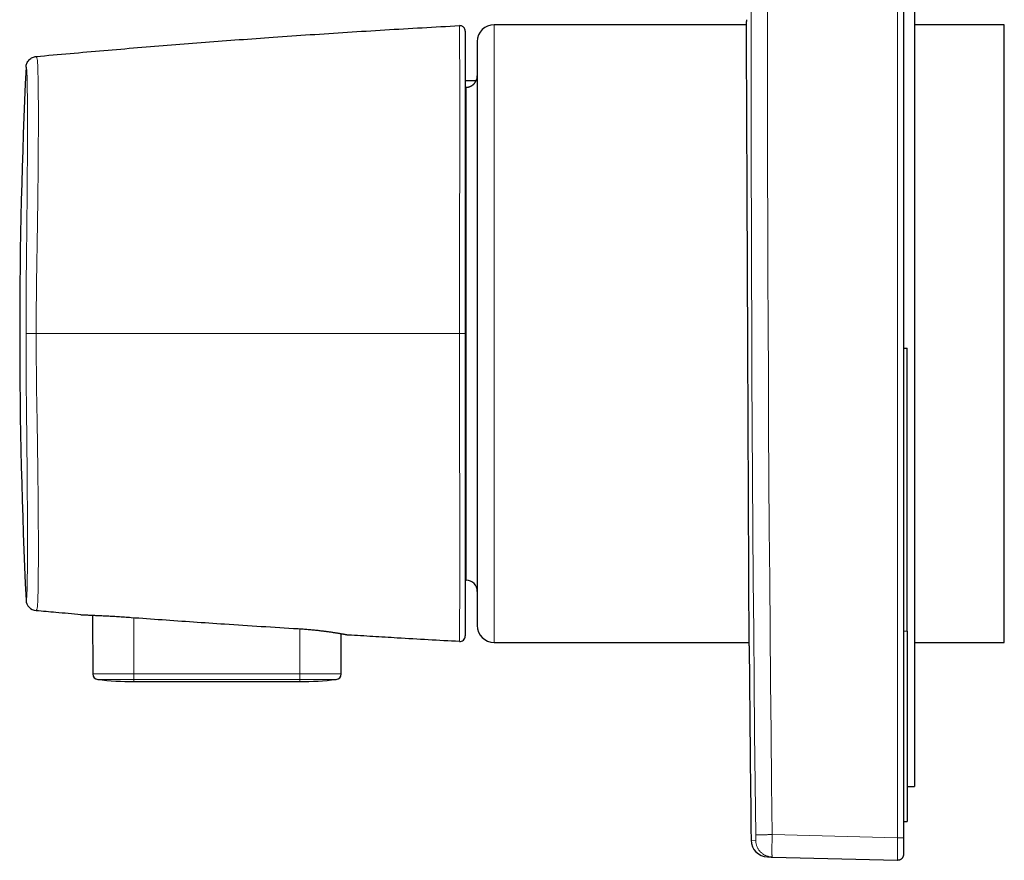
# Model space of a CAD drawing. Header units: millimetres. Extents: x 8 to 617, y 12 to 547.
# Tile 1 of 21: x 27 to 115, y 397 to 472. Entities that reach past the tile are written whole.
import ezdxf

# ---------------------------------------------------------------- set-up
doc = ezdxf.new("R2010")
doc.units = ezdxf.units.MM

msp = doc.modelspace()

# ---------------------------------------------------------------- linework, layer by layer
at = {"color": 252, "linetype": 'Continuous', "lineweight": 0}
for p, q in [((105.543, 544.614), (105.543, 398.639)), ((69.556, 471.177), (69.556, 416.077)), ((67.056, 465.599), (67.056, 421.627)), ((28.716, 443.627), (27.809, 443.627)), ((37.436, 413.261), (37.436, 418.29)), ((52.074, 417.305), (52.074, 417.306)), ((52.236, 413.261), (52.236, 417.295)), ((106.056, 417.09), (106.406, 417.09)), ((33.761, 413.261), (37.436, 413.261)), ((37.436, 412.765), (34.207, 412.765)), ((37.436, 413.261), (52.236, 413.261)), ((37.436, 412.765), (37.436, 413.261)), ((52.236, 412.765), (37.436, 412.765)), ((37.436, 412.591), (37.436, 412.765)), ((52.236, 413.261), (55.912, 413.261)), ((52.236, 413.261), (52.236, 412.765)), ((55.465, 412.765), (52.236, 412.765)), ((52.236, 412.765), (52.236, 412.591)), ((94.349, 398.932), (105.543, 398.639)), ((92.475, 398.426), (92.888, 398.415)), ((94.041, 396.942), (94.06, 396.941))]:
    msp.add_line(p, q, dxfattribs=at)
at = {"color": 7, "linetype": 'Continuous', "lineweight": 30}
for p, q in [((106.056, 544.614), (106.056, 398.639)), ((107.056, 540.877), (107.056, 403.229)), ((66.46, 471.082), (66.459, 471.098)), ((92.058, 471.177), (69.556, 471.177)), ((115.056, 471.177), (107.056, 471.177)), ((115.056, 416.077), (115.056, 471.177)), ((68.056, 469.677), (68.056, 417.577)), ((67.949, 466.177), (66.986, 466.177)), ((66.986, 465.599), (67.056, 465.599)), ((106.056, 442.326), (106.406, 442.326)), ((106.406, 417.09), (106.406, 442.326)), ((66.986, 421.627), (67.056, 421.627)), ((33.743, 418.505), (33.761, 413.261)), ((55.912, 413.261), (55.924, 416.858)), ((56.539, 416.744), (56.562, 416.738)), ((56.55, 416.741), (56.562, 416.738)), ((106.406, 417.09), (106.406, 400.09)), ((66.459, 416.155), (66.46, 416.177)), ((69.556, 416.077), (92.299, 416.077)), ((107.056, 416.077), (115.056, 416.077)), ((37.436, 412.591), (52.236, 412.591)), ((106.406, 403.229), (107.056, 403.229)), ((106.056, 400.09), (106.406, 400.09)), ((106.056, 398.639), (106.056, 397.14)), ((93.936, 396.944), (94.349, 396.933)), ((94.041, 396.941), (94.044, 396.941)), ((94.349, 396.933), (94.06, 396.941)), ((94.329, 396.934), (94.349, 396.933)), ((94.349, 396.933), (105.543, 396.64)), ((105.543, 396.641), (105.556, 396.64))]:
    msp.add_line(p, q, dxfattribs=at)
at = {"color": 252, "linetype": 'Continuous', "lineweight": 0, "flags": 128}
for points in [[(92.888, 398.915), (92.838, 403.46), (92.791, 408.004), (92.748, 412.548), (92.707, 417.093), (92.67, 421.637), (92.636, 426.182), (92.606, 430.726), (92.578, 435.27), (92.554, 439.815), (92.533, 444.359), (92.515, 448.904), (92.501, 453.448), (92.489, 457.993), (92.481, 462.537), (92.476, 467.082), (92.475, 471.627), (92.476, 476.171)], [(94.349, 398.932), (94.299, 403.476), (94.252, 408.019), (94.208, 412.562), (94.168, 417.105), (94.131, 421.649), (94.097, 426.192), (94.066, 430.736), (94.039, 435.279), (94.015, 439.822), (93.994, 444.366), (93.976, 448.909), (93.961, 453.453), (93.95, 457.996), (93.942, 462.54), (93.937, 467.083), (93.936, 471.627), (93.937, 476.17)], [(66.986, 443.627), (66.985, 443.627), (66.98, 443.627), (66.971, 443.627), (66.96, 443.627), (66.946, 443.627), (66.928, 443.627), (66.908, 443.627), (66.884, 443.627), (66.858, 443.627), (66.83, 443.627), (66.8, 443.627), (66.767, 443.627), (66.732, 443.627), (66.696, 443.627), (66.659, 443.627), (66.62, 443.627), (66.581, 443.627), (66.54, 443.627), (66.5, 443.627), (66.459, 443.627)]]:
    msp.add_lwpolyline(points, dxfattribs=at)
at = {"color": 7, "linetype": 'Continuous', "lineweight": 30, "flags": 128}
msp.add_lwpolyline([(92.056, 471.627), (92.056, 471.608), (92.056, 471.589), (92.056, 471.57), (92.056, 471.551), (92.056, 471.532), (92.056, 471.514), (92.056, 471.495), (92.056, 471.476)], dxfattribs=at)
at = {"color": 7, "linetype": 'Continuous', "lineweight": 30}
for centre, radius, start, end in [((69.556, 469.677), 1.5, 90, 180), ((527.244, 443.627), 500, 177.27522, 182.72478), ((67.056, 466.627), 1, 333.21382, 0), ((67.056, 420.627), 1, 0, 90), ((28.808, 419.905), 1, 182.72478, 264.74212), ((69.556, 417.577), 1.5, 180, 270), ((66.486, 416.654), 0.5, 266.91051, 0), ((6492.056, 471.627), 6400, 180.4999934, 180.6553373), ((34.261, 413.262), 0.5, 180.2, 263.82084), ((37.436, 442.591), 30, 263.82084, 270), ((52.236, 442.591), 30, 270, 276.17916), ((55.412, 413.262), 0.5, 276.17916, 359.8), ((93.975, 398.443), 1.5, 180.65534, 268.50003), ((105.556, 397.14), 0.5, 268.5, 271.74335)]:
    msp.add_arc(centre, radius, start, end, dxfattribs=at)
for points, knots in [([(28.716, 468.344), (29.721, 468.436), (31.731, 468.619), (34.748, 468.882), (37.765, 469.137), (40.782, 469.382), (43.801, 469.619), (46.82, 469.846), (49.94, 470.071), (53.162, 470.294), (56.485, 470.512), (59.809, 470.719), (63.134, 470.916), (65.351, 471.037), (66.459, 471.098)], [0, 0, 0, 0, 0.08, 0.16, 0.24, 0.32, 0.4, 0.48, 0.56, 0.648, 0.736, 0.824, 0.912, 1, 1, 1, 1]), ([(66.986, 470.599), (66.979, 470.664), (66.968, 470.764), (66.902, 470.883), (66.833, 470.965), (66.748, 471.029), (66.625, 471.089), (66.524, 471.095), (66.459, 471.098)], [0, 0, 0, 0, 0.238697, 0.367872, 0.5, 0.632128, 0.761303, 1, 1, 1, 1]), ([(92.3, 415.778), (92.3, 415.777), (92.3, 415.777), (92.3, 415.787), (92.3, 415.81), (92.3, 415.845), (92.299, 415.892), (92.299, 415.95), (92.299, 416.021), (92.299, 416.104), (92.298, 416.198), (92.298, 416.305), (92.297, 416.415), (92.297, 416.525), (92.296, 416.633), (92.296, 416.748), (92.295, 416.87), (92.295, 416.999), (92.294, 417.136), (92.293, 417.28), (92.293, 417.444), (92.292, 417.631), (92.291, 417.843), (92.29, 418.066), (92.289, 418.3), (92.288, 418.545), (92.287, 418.801), (92.286, 419.068), (92.284, 419.346), (92.283, 419.635), (92.282, 419.913), (92.281, 420.176), (92.28, 420.424), (92.279, 420.677), (92.277, 420.937), (92.276, 421.203), (92.275, 421.476), (92.274, 421.754), (92.272, 422.064), (92.271, 422.405), (92.269, 422.782), (92.268, 423.168), (92.266, 423.563), (92.264, 423.967), (92.262, 424.38), (92.26, 424.802), (92.259, 425.232), (92.257, 425.671), (92.255, 426.085), (92.253, 426.472), (92.252, 426.831), (92.25, 427.194), (92.248, 427.562), (92.247, 427.935), (92.245, 428.313), (92.243, 428.694), (92.242, 429.114), (92.24, 429.574), (92.237, 430.074), (92.235, 430.58), (92.233, 431.092), (92.231, 431.611), (92.228, 432.134), (92.226, 432.662), (92.224, 433.195), (92.221, 433.732), (92.219, 434.235), (92.217, 434.702), (92.215, 435.132), (92.213, 435.564), (92.211, 435.999), (92.21, 436.436), (92.208, 436.876), (92.206, 437.318), (92.204, 437.773), (92.202, 438.24), (92.2, 438.721), (92.197, 439.203), (92.195, 439.687), (92.193, 440.172), (92.191, 440.658), (92.189, 441.144), (92.187, 441.635), (92.185, 442.13), (92.182, 442.628), (92.18, 443.127), (92.178, 443.652), (92.176, 444.202), (92.173, 444.778), (92.171, 445.353), (92.168, 445.929), (92.166, 446.504), (92.163, 447.077), (92.16, 447.649), (92.158, 448.219), (92.156, 448.787), (92.153, 449.295), (92.151, 449.742), (92.15, 450.13), (92.148, 450.516), (92.146, 450.902), (92.145, 451.286), (92.143, 451.64), (92.142, 451.964), (92.14, 452.259), (92.139, 452.553), (92.137, 452.929), (92.135, 453.387), (92.133, 453.924), (92.131, 454.457), (92.128, 454.987), (92.126, 455.512), (92.124, 456.031), (92.122, 456.545), (92.119, 457.053), (92.117, 457.556), (92.115, 458.001), (92.113, 458.391), (92.112, 458.727), (92.111, 459.06), (92.109, 459.39), (92.108, 459.717), (92.106, 460.017), (92.105, 460.29), (92.104, 460.537), (92.103, 460.782), (92.102, 461.094), (92.1, 461.471), (92.098, 461.909), (92.096, 462.34), (92.094, 462.764), (92.093, 463.179), (92.091, 463.586), (92.089, 463.984), (92.087, 464.373), (92.086, 464.754), (92.084, 465.099), (92.083, 465.41), (92.082, 465.689), (92.08, 465.962), (92.079, 466.23), (92.078, 466.492), (92.077, 466.749), (92.076, 466.999), (92.075, 467.265), (92.073, 467.544), (92.072, 467.834), (92.071, 468.114), (92.07, 468.383), (92.069, 468.643), (92.068, 468.891), (92.067, 469.128), (92.066, 469.355), (92.065, 469.57), (92.064, 469.76), (92.063, 469.926), (92.062, 470.072), (92.062, 470.21), (92.061, 470.342), (92.061, 470.467), (92.06, 470.585), (92.06, 470.695), (92.059, 470.803), (92.059, 470.908), (92.058, 471.007), (92.058, 471.097), (92.058, 471.177), (92.057, 471.248), (92.057, 471.31), (92.057, 471.362), (92.057, 471.404), (92.056, 471.438), (92.056, 471.461), (92.056, 471.475), (92.056, 471.476), (92.056, 471.476)], [0, 0, 0, 0, 0.002916, 0.00948, 0.016045, 0.02262, 0.029196, 0.035789, 0.042382, 0.048975, 0.055593, 0.062212, 0.068831, 0.074003, 0.079177, 0.08435, 0.089523, 0.094717, 0.099913, 0.105108, 0.110303, 0.116867, 0.123431, 0.130007, 0.136582, 0.143175, 0.149768, 0.156361, 0.16298, 0.169599, 0.176217, 0.18139, 0.186563, 0.191736, 0.196909, 0.202104, 0.207299, 0.212494, 0.217689, 0.224253, 0.230818, 0.237393, 0.243969, 0.250562, 0.257155, 0.263748, 0.270366, 0.276985, 0.283604, 0.288776, 0.29395, 0.299123, 0.304296, 0.309491, 0.314686, 0.319881, 0.325076, 0.331654, 0.338232, 0.34481, 0.351413, 0.358017, 0.364621, 0.371208, 0.377795, 0.384393, 0.390991, 0.396164, 0.401338, 0.406511, 0.411684, 0.416878, 0.422074, 0.427269, 0.432464, 0.438051, 0.443638, 0.449232, 0.454826, 0.460413, 0.466, 0.471594, 0.477188, 0.482888, 0.488587, 0.494294, 0.500001, 0.506579, 0.513157, 0.519735, 0.526338, 0.532943, 0.539546, 0.546133, 0.55272, 0.559318, 0.565917, 0.570466, 0.575016, 0.579565, 0.584122, 0.58868, 0.593238, 0.596775, 0.600312, 0.603851, 0.60739, 0.613968, 0.620547, 0.627124, 0.633728, 0.640332, 0.646935, 0.653522, 0.660109, 0.666708, 0.673306, 0.677855, 0.682405, 0.686954, 0.691512, 0.69607, 0.700627, 0.704164, 0.707702, 0.71124, 0.714779, 0.721357, 0.727936, 0.734514, 0.741117, 0.747721, 0.754324, 0.760911, 0.767498, 0.774097, 0.780695, 0.785868, 0.791041, 0.796215, 0.801388, 0.806582, 0.811778, 0.816973, 0.822168, 0.828746, 0.835324, 0.841902, 0.848505, 0.855109, 0.861713, 0.8683, 0.874887, 0.881485, 0.888083, 0.893256, 0.898429, 0.903603, 0.908775, 0.91397, 0.919166, 0.924361, 0.929556, 0.935456, 0.941356, 0.947264, 0.953172, 0.959072, 0.964973, 0.970881, 0.976789, 0.982822, 0.988854, 0.994896, 1, 1, 1, 1]), ([(66.986, 470.599), (66.986, 470.598), (66.986, 470.596), (66.986, 470.58), (66.986, 470.555), (66.986, 470.519), (66.986, 470.474), (66.986, 470.418), (66.986, 470.353), (66.986, 470.276), (66.986, 470.188), (66.986, 470.087), (66.986, 469.976), (66.986, 469.855), (66.986, 469.723), (66.986, 469.58), (66.986, 469.427), (66.986, 469.264), (66.986, 469.09), (66.986, 468.906), (66.986, 468.712), (66.986, 468.512), (66.986, 468.305), (66.986, 468.094), (66.986, 467.873), (66.986, 467.644), (66.986, 467.4), (66.986, 467.143), (66.986, 466.87), (66.986, 466.588), (66.986, 466.297), (66.986, 465.997), (66.986, 465.693), (66.986, 465.386), (66.986, 465.078), (66.986, 464.762), (66.986, 464.439), (66.986, 464.108), (66.986, 463.77), (66.986, 463.424), (66.986, 463.072), (66.986, 462.712), (66.986, 462.348), (66.986, 461.979), (66.986, 461.606), (66.986, 461.226), (66.986, 460.83), (66.986, 460.416), (66.986, 459.985), (66.986, 459.548), (66.986, 459.104), (66.986, 458.653), (66.986, 458.205), (66.986, 457.76), (66.986, 457.319), (66.986, 456.872), (66.986, 456.421), (66.986, 455.965), (66.986, 455.504), (66.986, 455.039), (66.986, 454.569), (66.986, 454.096), (66.986, 453.622), (66.986, 453.147), (66.986, 452.672), (66.986, 452.194), (66.986, 451.711), (66.986, 451.222), (66.986, 450.728), (66.986, 450.231), (66.986, 449.732), (66.986, 449.234), (66.986, 448.736), (66.986, 448.239), (66.986, 447.741), (66.986, 447.237), (66.986, 446.729), (66.986, 446.215), (66.986, 445.7), (66.986, 445.183), (66.986, 444.665), (66.986, 444.146), (66.986, 443.8), (66.986, 443.627)], [0, 0, 0, 0, 0.012397, 0.024787, 0.037169, 0.049545, 0.061913, 0.074275, 0.086628, 0.098975, 0.1119, 0.124817, 0.137725, 0.150623, 0.163512, 0.17639, 0.189258, 0.202115, 0.214962, 0.227797, 0.240621, 0.253435, 0.26552, 0.277617, 0.289723, 0.301838, 0.313961, 0.326826, 0.339697, 0.352572, 0.365452, 0.378333, 0.391216, 0.403361, 0.415506, 0.427647, 0.439784, 0.451917, 0.464044, 0.476164, 0.488276, 0.500379, 0.51248, 0.524368, 0.53626, 0.548155, 0.560053, 0.572906, 0.585762, 0.598621, 0.611484, 0.624351, 0.63722, 0.649356, 0.661495, 0.673636, 0.685779, 0.697924, 0.710072, 0.722221, 0.734372, 0.746526, 0.758678, 0.770603, 0.782518, 0.794425, 0.806327, 0.81844, 0.83055, 0.842658, 0.854767, 0.866877, 0.878775, 0.890677, 0.902586, 0.914503, 0.926673, 0.938855, 0.951051, 0.963261, 0.975488, 0.987734, 1, 1, 1, 1]), ([(27.809, 467.396), (27.814, 467.452), (27.826, 467.567), (27.881, 467.736), (27.965, 467.898), (28.081, 468.044), (28.222, 468.166), (28.38, 468.258), (28.546, 468.32), (28.66, 468.336), (28.716, 468.344)], [0, 0, 0, 0, 0.117961, 0.241755, 0.369768, 0.5, 0.630232, 0.758245, 0.882039, 1, 1, 1, 1]), ([(67.056, 465.599), (67.08, 465.599), (67.126, 465.6), (67.193, 465.608), (67.257, 465.619), (67.324, 465.636), (67.389, 465.657), (67.453, 465.683), (67.504, 465.708), (67.551, 465.735), (67.595, 465.762), (67.64, 465.794), (67.685, 465.83), (67.727, 465.868), (67.766, 465.907), (67.799, 465.944), (67.826, 465.977), (67.85, 466.008), (67.872, 466.04), (67.892, 466.071), (67.908, 466.099), (67.922, 466.124), (67.934, 466.145), (67.942, 466.162), (67.947, 466.172), (67.95, 466.177), (67.949, 466.176), (67.949, 466.176)], [0, 0, 0, 0, 0.039532, 0.079378, 0.114846, 0.150541, 0.196982, 0.234591, 0.272474, 0.301118, 0.333455, 0.370674, 0.408143, 0.450674, 0.492688, 0.535003, 0.570336, 0.605821, 0.64899, 0.692396, 0.736493, 0.780807, 0.831365, 0.882218, 0.933966, 0.986012, 1, 1, 1, 1]), ([(66.986, 443.627), (66.986, 443.452), (66.986, 443.102), (66.986, 442.578), (66.986, 442.054), (66.986, 441.531), (66.986, 441.01), (66.986, 440.489), (66.986, 439.971), (66.986, 439.445), (66.986, 438.913), (66.986, 438.376), (66.986, 437.841), (66.986, 437.308), (66.986, 436.779), (66.986, 436.253), (66.986, 435.73), (66.986, 435.21), (66.986, 434.695), (66.986, 434.183), (66.986, 433.676), (66.986, 433.183), (66.986, 432.703), (66.986, 432.236), (66.986, 431.773), (66.986, 431.314), (66.986, 430.851), (66.986, 430.382), (66.986, 429.91), (66.986, 429.443), (66.986, 428.981), (66.986, 428.526), (66.986, 428.085), (66.986, 427.659), (66.986, 427.246), (66.986, 426.84), (66.986, 426.44), (66.986, 426.047), (66.986, 425.66), (66.986, 425.279), (66.986, 424.906), (66.986, 424.54), (66.986, 424.183), (66.986, 423.835), (66.986, 423.495), (66.986, 423.162), (66.986, 422.827), (66.986, 422.492), (66.986, 422.156), (66.986, 421.829), (66.986, 421.51), (66.986, 421.201), (66.986, 420.906), (66.986, 420.626), (66.986, 420.36), (66.986, 420.102), (66.986, 419.854), (66.986, 419.614), (66.986, 419.383), (66.986, 419.162), (66.986, 418.95), (66.986, 418.748), (66.986, 418.556), (66.986, 418.374), (66.986, 418.203), (66.986, 418.04), (66.986, 417.884), (66.986, 417.737), (66.986, 417.599), (66.986, 417.469), (66.986, 417.349), (66.986, 417.239), (66.986, 417.139), (66.986, 417.048), (66.986, 416.967), (66.986, 416.894), (66.986, 416.831), (66.986, 416.777), (66.986, 416.732), (66.986, 416.697), (66.986, 416.673), (66.986, 416.657), (66.986, 416.655), (66.986, 416.654)], [0, 0, 0, 0, 0.012378, 0.02475, 0.037114, 0.049471, 0.061821, 0.074164, 0.0865, 0.098828, 0.111735, 0.124632, 0.137521, 0.1504, 0.16327, 0.176129, 0.188978, 0.201816, 0.214644, 0.22746, 0.240265, 0.253059, 0.265126, 0.277205, 0.289293, 0.30139, 0.313495, 0.326341, 0.339193, 0.35205, 0.36491, 0.377773, 0.390637, 0.402764, 0.414891, 0.427014, 0.439133, 0.451248, 0.463356, 0.475458, 0.487551, 0.499636, 0.511728, 0.523626, 0.535544, 0.547478, 0.559427, 0.572345, 0.585274, 0.598212, 0.611156, 0.624101, 0.637046, 0.649248, 0.661444, 0.673631, 0.685807, 0.697969, 0.710114, 0.722241, 0.734347, 0.746429, 0.758495, 0.770352, 0.782219, 0.794094, 0.805978, 0.818086, 0.830204, 0.842329, 0.854463, 0.866606, 0.878539, 0.890481, 0.902429, 0.914386, 0.926593, 0.938809, 0.951032, 0.963262, 0.975501, 0.987746, 1, 1, 1, 1]), ([(32.696, 418.551), (31.953, 418.617), (30.626, 418.734), (29.3, 418.856), (28.716, 418.909)], [0, 0, 0, 0, 0.56, 1, 1, 1, 1]), ([(32.696, 418.551), (32.704, 418.551), (32.719, 418.55), (32.841, 418.545), (33.03, 418.537), (33.29, 418.525), (33.613, 418.511), (33.998, 418.493), (34.439, 418.472), (34.927, 418.448), (35.453, 418.42), (36.008, 418.388), (36.584, 418.352), (36.975, 418.324), (37.172, 418.31)], [0, 0, 0, 0, 0.0833582, 0.1667543, 0.2501899, 0.3335845, 0.416851, 0.4999717, 0.5830313, 0.6661495, 0.749384, 0.8327414, 0.9162448, 1, 1, 1, 1]), ([(37.172, 418.31), (38.098, 418.242), (39.952, 418.106), (42.734, 417.911), (45.681, 417.711), (48.794, 417.508), (50.981, 417.374), (52.074, 417.306)], [0, 0, 0, 0, 0.1866669, 0.3733336, 0.5600002, 0.7800001, 1, 1, 1, 1]), ([(52.074, 417.305), (52.149, 417.3), (52.299, 417.291), (52.522, 417.275), (52.745, 417.258), (52.966, 417.239), (53.184, 417.22), (53.4, 417.199), (53.612, 417.178), (53.813, 417.156), (54.002, 417.135), (54.181, 417.114), (54.355, 417.093), (54.524, 417.072), (54.687, 417.05), (54.845, 417.029), (54.996, 417.007), (55.142, 416.986), (55.282, 416.964), (55.418, 416.943), (55.548, 416.922), (55.671, 416.902), (55.786, 416.882), (55.893, 416.863), (55.992, 416.846), (56.082, 416.83), (56.163, 416.815), (56.24, 416.8), (56.311, 416.787), (56.374, 416.774), (56.428, 416.764), (56.473, 416.755), (56.508, 416.748), (56.532, 416.743), (56.54, 416.742), (56.543, 416.741)], [0, 0, 0, 0, 0.033352, 0.066703, 0.100062, 0.133432, 0.166813, 0.200205, 0.233599, 0.266973, 0.29684, 0.326655, 0.35641, 0.386124, 0.415826, 0.445011, 0.474239, 0.503538, 0.532942, 0.563021, 0.59327, 0.623683, 0.654172, 0.684642, 0.714454, 0.744062, 0.773374, 0.802301, 0.834593, 0.866158, 0.89702, 0.927312, 0.957174, 0.98674, 1, 1, 1, 1]), ([(56.397, 416.77), (56.408, 416.768), (56.43, 416.763), (56.457, 416.758), (56.481, 416.753), (56.501, 416.749), (56.518, 416.746), (56.533, 416.743), (56.544, 416.741), (56.554, 416.739), (56.558, 416.739), (56.56, 416.738)], [0, 0, 0, 0, 0.125129, 0.254956, 0.377147, 0.490027, 0.60433, 0.710368, 0.810257, 0.906101, 1, 1, 1, 1]), ([(66.459, 416.155), (65.535, 416.205), (63.687, 416.307), (61.114, 416.457), (58.739, 416.601), (57.288, 416.692), (56.562, 416.738)], [0, 0, 0, 0, 0.28, 0.56, 0.78, 1, 1, 1, 1]), ([(94.22, 396.937), (94.221, 396.937), (94.223, 396.937), (94.225, 396.936), (94.227, 396.936), (94.23, 396.936), (94.232, 396.936), (94.234, 396.936), (94.237, 396.936), (94.239, 396.936), (94.242, 396.936), (94.245, 396.936), (94.248, 396.936), (94.251, 396.936), (94.254, 396.936), (94.257, 396.936), (94.26, 396.936), (94.264, 396.935), (94.267, 396.935), (94.271, 396.935), (94.274, 396.935), (94.278, 396.935), (94.281, 396.935), (94.285, 396.935), (94.289, 396.935), (94.293, 396.935), (94.296, 396.935), (94.299, 396.935), (94.299, 396.935)], [0, 0, 0, 0, 0.028619, 0.058663, 0.090145, 0.123079, 0.153723, 0.185547, 0.218562, 0.25278, 0.288215, 0.324877, 0.362783, 0.401944, 0.440338, 0.479893, 0.520623, 0.562542, 0.605665, 0.650008, 0.692949, 0.737002, 0.782182, 0.828504, 0.875982, 0.924634, 0.974476, 1, 1, 1, 1]), ([(106.056, 397.14), (106.055, 397.118), (106.054, 397.073), (106.04, 397.008), (106.018, 396.945), (105.988, 396.885), (105.951, 396.83), (105.906, 396.781), (105.855, 396.737), (105.799, 396.701), (105.739, 396.673), (105.675, 396.653), (105.614, 396.641), (105.574, 396.641), (105.556, 396.641)], [0, 0, 0, 0, 0.084692, 0.169384, 0.254076, 0.338767, 0.423459, 0.508151, 0.592843, 0.677535, 0.762227, 0.846919, 0.931611, 1, 1, 1, 1])]:
    msp.add_open_spline(points, degree=3, knots=knots, dxfattribs=at)
at = {"color": 252, "linetype": 'Continuous', "lineweight": 0}
for points, knots in [([(66.459, 443.627), (66.459, 444.076), (66.46, 444.975), (66.461, 446.32), (66.463, 447.659), (66.465, 448.989), (66.468, 450.307), (66.471, 451.609), (66.474, 452.893), (66.478, 454.154), (66.481, 455.387), (66.484, 456.589), (66.486, 457.76), (66.488, 458.898), (66.49, 460.003), (66.491, 461.072), (66.492, 462.097), (66.492, 463.076), (66.492, 464.004), (66.491, 464.882), (66.49, 465.71), (66.488, 466.487), (66.486, 467.21), (66.484, 467.876), (66.481, 468.481), (66.478, 469.025), (66.474, 469.507), (66.471, 469.927), (66.468, 470.284), (66.465, 470.579), (66.463, 470.81), (66.461, 470.973), (66.46, 471.066), (66.46, 471.078), (66.46, 471.082)], [0, 0, 0, 0, 0.031718, 0.063445, 0.095179, 0.12692, 0.158669, 0.190425, 0.222191, 0.253967, 0.285674, 0.317276, 0.34885, 0.380472, 0.41224, 0.444121, 0.475994, 0.507736, 0.539339, 0.570925, 0.602569, 0.634347, 0.666209, 0.698031, 0.729781, 0.761426, 0.793052, 0.824763, 0.856543, 0.888378, 0.920252, 0.952147, 0.98405, 1, 1, 1, 1]), ([(28.716, 468.344), (28.717, 468.342), (28.72, 468.338), (28.737, 468.302), (28.766, 468.248), (28.804, 468.179), (28.834, 467.886), (28.859, 467.412), (28.877, 466.804), (28.892, 466.042), (28.902, 465.132), (28.909, 464.083), (28.911, 462.902), (28.909, 461.602), (28.902, 460.194), (28.89, 458.441), (28.869, 456.304), (28.838, 453.935), (28.803, 451.692), (28.765, 449.64), (28.737, 447.626), (28.72, 445.628), (28.717, 444.294), (28.716, 443.627)], [0, 0, 0, 0, 0.048747, 0.097491, 0.146103, 0.196021, 0.246715, 0.288907, 0.331208, 0.373586, 0.416001, 0.458411, 0.500794, 0.543063, 0.585295, 0.627733, 0.691156, 0.754519, 0.805585, 0.855123, 0.903289, 0.951637, 1, 1, 1, 1]), ([(27.809, 443.627), (27.809, 444.041), (27.81, 444.87), (27.814, 446.113), (27.821, 447.36), (27.83, 448.554), (27.842, 449.803), (27.857, 451.148), (27.873, 452.444), (27.888, 453.814), (27.901, 455.201), (27.914, 456.77), (27.924, 458.271), (27.931, 459.69), (27.936, 461.013), (27.937, 462.231), (27.936, 463.339), (27.931, 464.329), (27.925, 465.147), (27.916, 465.805), (27.908, 466.195), (27.903, 466.423), (27.899, 466.534), (27.896, 466.636), (27.893, 466.732), (27.889, 466.819), (27.886, 466.902), (27.881, 466.984), (27.875, 467.07), (27.867, 467.157), (27.858, 467.223), (27.848, 467.27), (27.84, 467.3), (27.832, 467.32), (27.815, 467.376), (27.812, 467.387), (27.809, 467.396)], [0, 0, 0, 0, 0.031184, 0.062307, 0.093504, 0.124908, 0.152156, 0.187452, 0.226117, 0.249978, 0.29188, 0.333699, 0.375387, 0.416896, 0.458184, 0.499205, 0.540264, 0.581597, 0.623161, 0.658223, 0.69339, 0.702616, 0.711847, 0.721082, 0.73032, 0.739562, 0.748806, 0.758868, 0.772706, 0.790266, 0.811434, 0.830204, 0.8517, 0.869781, 0.889302, 1, 1, 1, 1]), ([(27.809, 419.857), (27.809, 419.858), (27.81, 419.86), (27.814, 419.874), (27.821, 419.896), (27.83, 419.927), (27.842, 419.96), (27.858, 420.022), (27.873, 420.154), (27.889, 420.386), (27.901, 420.756), (27.914, 421.334), (27.924, 422.061), (27.931, 422.925), (27.936, 423.917), (27.937, 425.026), (27.936, 426.247), (27.931, 427.574), (27.924, 428.921), (27.915, 430.26), (27.908, 431.247), (27.902, 431.924), (27.899, 432.277), (27.895, 432.632), (27.892, 432.989), (27.888, 433.348), (27.885, 433.719), (27.88, 434.153), (27.874, 434.698), (27.866, 435.391), (27.857, 436.15), (27.848, 436.96), (27.839, 437.727), (27.832, 438.504), (27.815, 440.455), (27.812, 442.169), (27.809, 443.627)], [0, 0, 0, 0, 0.031444, 0.062825, 0.094283, 0.125952, 0.153402, 0.188888, 0.227433, 0.251242, 0.293194, 0.33507, 0.376822, 0.418404, 0.459771, 0.500905, 0.542002, 0.583378, 0.624992, 0.660101, 0.695318, 0.704558, 0.713803, 0.723053, 0.732306, 0.741562, 0.750822, 0.760893, 0.774721, 0.792254, 0.813376, 0.831979, 0.853257, 0.871121, 0.890426, 1, 1, 1, 1]), ([(28.716, 443.627), (28.717, 442.961), (28.72, 441.63), (28.736, 439.636), (28.764, 437.628), (28.803, 435.584), (28.833, 433.633), (28.858, 431.819), (28.877, 430.167), (28.891, 428.581), (28.902, 427.075), (28.909, 425.662), (28.911, 424.356), (28.909, 423.172), (28.903, 422.12), (28.892, 421.209), (28.878, 420.448), (28.859, 419.842), (28.834, 419.368), (28.804, 419.074), (28.766, 419.005), (28.737, 418.951), (28.72, 418.915), (28.717, 418.911), (28.716, 418.909)], [0, 0, 0, 0, 0.048242, 0.096492, 0.144545, 0.193898, 0.244643, 0.287084, 0.329477, 0.371852, 0.414226, 0.456619, 0.499059, 0.541509, 0.583886, 0.626161, 0.668511, 0.710969, 0.753273, 0.803977, 0.853904, 0.902518, 0.95126, 1, 1, 1, 1]), ([(28.716, 443.627), (29.721, 443.627), (31.731, 443.627), (34.748, 443.627), (37.765, 443.627), (40.782, 443.627), (43.801, 443.627), (46.82, 443.627), (49.94, 443.627), (53.162, 443.627), (56.485, 443.627), (59.809, 443.627), (63.134, 443.627), (65.351, 443.627), (66.459, 443.627)], [0, 0, 0, 0, 0.08, 0.16, 0.24, 0.32, 0.4, 0.48, 0.56, 0.648, 0.736, 0.824, 0.912, 1, 1, 1, 1]), ([(66.46, 416.177), (66.46, 416.185), (66.46, 416.207), (66.462, 416.374), (66.465, 416.661), (66.469, 417.066), (66.473, 417.582), (66.478, 418.209), (66.482, 418.95), (66.486, 419.801), (66.488, 420.756), (66.491, 421.809), (66.492, 422.953), (66.493, 424.183), (66.492, 425.495), (66.491, 426.884), (66.488, 428.349), (66.486, 429.883), (66.482, 431.474), (66.478, 433.114), (66.473, 434.798), (66.469, 436.522), (66.465, 438.278), (66.462, 440.054), (66.46, 441.839), (66.459, 443.032), (66.459, 443.627)], [0, 0, 0, 0, 0.026424, 0.068767, 0.111148, 0.153514, 0.195817, 0.238008, 0.280274, 0.322761, 0.365366, 0.40798, 0.450497, 0.492813, 0.534948, 0.577101, 0.619453, 0.661936, 0.70432, 0.746538, 0.788743, 0.831083, 0.873472, 0.915817, 0.958024, 1, 1, 1, 1]), ([(52.074, 417.306), (52.192, 417.299), (52.427, 417.284), (52.777, 417.257), (53.123, 417.227), (53.462, 417.195), (53.792, 417.16), (54.112, 417.124), (54.419, 417.087), (54.712, 417.049), (54.989, 417.01), (55.247, 416.972), (55.485, 416.934), (55.702, 416.898), (55.897, 416.865), (56.069, 416.834), (56.217, 416.807), (56.34, 416.783), (56.439, 416.764), (56.507, 416.75), (56.544, 416.742), (56.549, 416.741), (56.55, 416.741)], [0, 0, 0, 0, 0.052128, 0.104245, 0.15638, 0.20854, 0.260718, 0.312899, 0.365066, 0.417202, 0.469305, 0.521384, 0.573471, 0.625596, 0.677779, 0.730026, 0.782338, 0.834719, 0.887174, 0.939723, 0.992403, 1, 1, 1, 1]), ([(92.888, 398.415), (92.888, 398.416), (92.888, 398.416), (92.889, 398.418), (92.889, 398.422), (92.889, 398.428), (92.889, 398.436), (92.89, 398.447), (92.89, 398.463), (92.89, 398.486), (92.89, 398.521), (92.89, 398.558), (92.89, 398.595), (92.89, 398.631), (92.89, 398.669), (92.89, 398.704), (92.89, 398.733), (92.89, 398.756), (92.889, 398.78), (92.889, 398.814), (92.889, 398.859), (92.888, 398.897), (92.888, 398.915)], [0, 0, 0, 0, 0.035926, 0.071753, 0.107595, 0.143567, 0.185453, 0.227295, 0.269274, 0.346282, 0.422766, 0.499848, 0.557692, 0.615089, 0.672511, 0.730432, 0.761925, 0.793367, 0.824835, 0.856404, 0.928173, 1, 1, 1, 1]), ([(94.349, 396.933), (94.348, 396.934), (94.346, 396.937), (94.344, 396.956), (94.342, 396.987), (94.34, 397.029), (94.338, 397.084), (94.337, 397.15), (94.336, 397.226), (94.335, 397.314), (94.334, 397.411), (94.334, 397.518), (94.334, 397.633), (94.335, 397.756), (94.336, 397.887), (94.337, 398.024), (94.338, 398.167), (94.34, 398.314), (94.342, 398.465), (94.344, 398.619), (94.346, 398.775), (94.348, 398.88), (94.349, 398.932)], [0, 0, 0, 0, 0.050003, 0.100006, 0.150008, 0.20001, 0.250011, 0.300012, 0.350012, 0.400012, 0.450011, 0.500011, 0.55001, 0.600009, 0.650008, 0.700007, 0.750005, 0.800004, 0.850003, 0.900002, 0.950001, 1, 1, 1, 1]), ([(105.543, 398.639), (105.543, 398.587), (105.542, 398.482), (105.541, 398.326), (105.54, 398.172), (105.539, 398.021), (105.539, 397.873), (105.538, 397.731), (105.538, 397.594), (105.537, 397.463), (105.537, 397.34), (105.537, 397.224), (105.537, 397.118), (105.537, 397.02), (105.538, 396.933), (105.538, 396.856), (105.539, 396.79), (105.539, 396.736), (105.54, 396.693), (105.541, 396.663), (105.542, 396.645), (105.543, 396.643), (105.543, 396.642)], [0, 0, 0, 0, 0.050792, 0.101582, 0.15237, 0.203157, 0.253943, 0.304728, 0.355512, 0.406295, 0.457078, 0.507861, 0.558644, 0.609427, 0.66021, 0.710994, 0.761779, 0.812565, 0.863352, 0.91414, 0.96493, 1, 1, 1, 1])]:
    msp.add_open_spline(points, degree=3, knots=knots, dxfattribs=at)
for points in [[(92.888, 398.915), (92.889, 398.915), (92.892, 398.916), (92.907, 398.916), (92.93, 398.916), (92.962, 398.916), (93.002, 398.917), (93.05, 398.917), (93.106, 398.918), (93.17, 398.919), (93.241, 398.92), (93.318, 398.921), (93.402, 398.922), (93.492, 398.923), (93.587, 398.924), (93.686, 398.925), (93.79, 398.926), (93.897, 398.927), (94.007, 398.929), (94.12, 398.93), (94.234, 398.931), (94.31, 398.932), (94.349, 398.932)], [(92.888, 398.415), (92.889, 398.377), (92.892, 398.301), (92.907, 398.186), (92.93, 398.074), (92.962, 397.963), (93.002, 397.855), (93.05, 397.751), (93.106, 397.65), (93.17, 397.554), (93.241, 397.464), (93.318, 397.379), (93.402, 397.3), (93.492, 397.228), (93.587, 397.163), (93.686, 397.105), (93.79, 397.055), (93.897, 397.014), (94.007, 396.98), (94.12, 396.955), (94.234, 396.939), (94.31, 396.935), (94.349, 396.933)], [(106.056, 398.639), (106.055, 398.639), (106.054, 398.639), (106.04, 398.639), (106.018, 398.639), (105.988, 398.639), (105.951, 398.639), (105.906, 398.639), (105.855, 398.639), (105.799, 398.639), (105.739, 398.639), (105.675, 398.639), (105.61, 398.639), (105.565, 398.639), (105.543, 398.639)]]:
    msp.add_open_spline(points, degree=3, dxfattribs=at)

doc.saveas('drawing.dxf')
